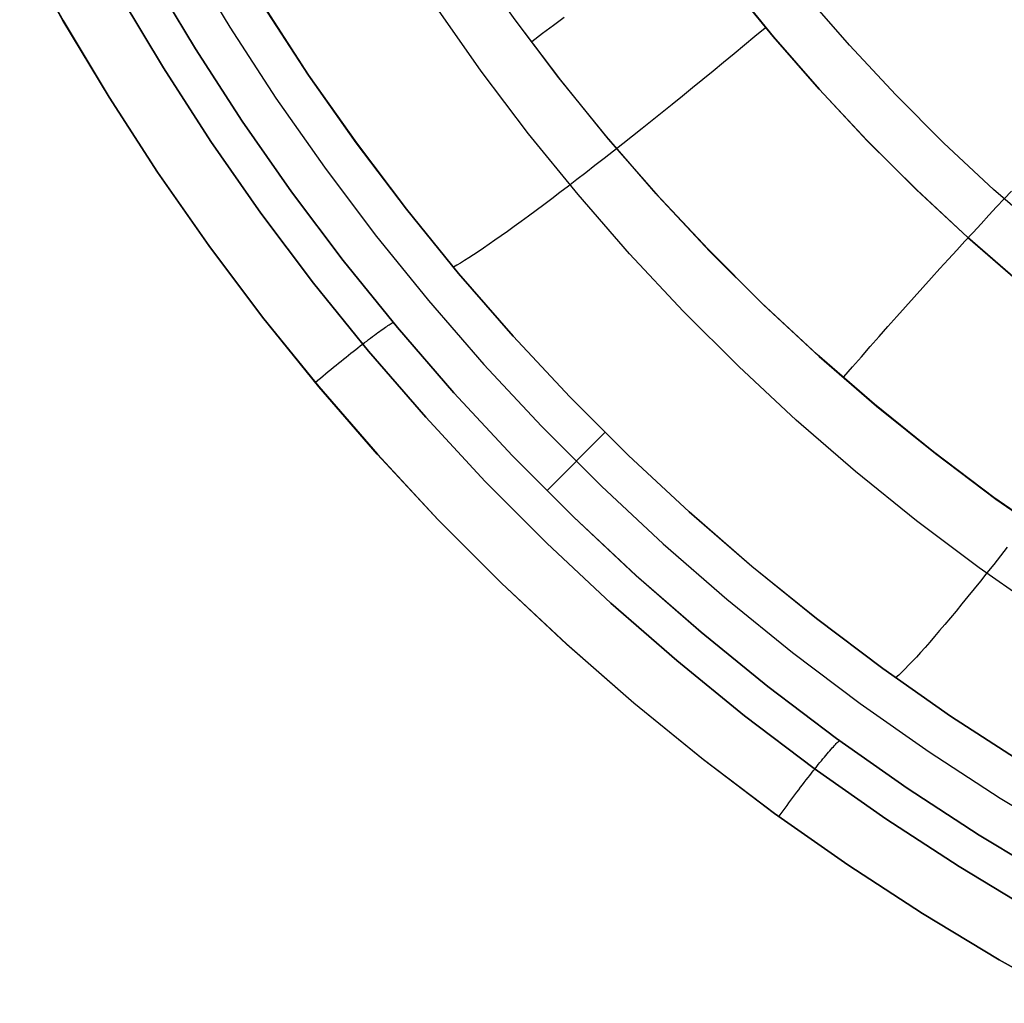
# Model space of a CAD drawing. Header units: millimetres. Extents: x -273 to 273, y -240 to 302.
# Tile 151 of 256: x 142 to 152, y -176 to -166. Entities that reach past the tile are written whole.
import ezdxf

# ---------------------------------------------------------------- set-up
doc = ezdxf.new("R2010")
doc.units = ezdxf.units.MM
doc.header["$MEASUREMENT"] = 0
doc.layers.add('IGES level 1', color=7, linetype='Continuous', true_color=0x3e413d)

msp = doc.modelspace()

# ---------------------------------------------------------------- linework, layer by layer
at = {"layer": 'IGES level 1'}
for p, q in [((141.958, -166.029, 416.658), (141.518, -165.232, 416.617)), ((141.518, -165.232, 416.617), (141.959, -166.029, 416.658)), ((143.213, -165.359, 414.372), (143.657, -166.097, 414.41)), ((146.112, -165.392, 422.803), (146.557, -166.022, 422.842)), ((142.855, -165.565, 415.919), (143.306, -166.317, 415.961)), ((143.306, -166.317, 415.961), (142.855, -165.565, 415.919)), ((149.188, -166.193, 410.087), (148.74, -165.641, 410.049)), ((148.744, -165.645, 410.049), (149.192, -166.197, 410.087)), ((142.98, -166.512, 416.513), (142.522, -165.748, 416.47)), ((142.522, -165.748, 416.47), (142.98, -166.512, 416.513)), ((149.965, -166.281, 422.22), (149.511, -165.759, 422.178)), ((144.459, -166.585, 412.93), (143.997, -165.877, 412.895)), ((143.998, -165.877, 412.894), (144.459, -166.585, 412.929)), ((146.217, -166.545, 410.811), (145.758, -165.891, 410.77)), ((142.427, -166.81, 416.7), (141.958, -166.029, 416.658)), ((141.959, -166.029, 416.658), (142.427, -166.81, 416.7)), ((147.005, -166.612, 422.88), (146.54, -165.996, 422.84)), ((146.557, -166.022, 422.842), (147.023, -166.637, 422.882)), ((146.841, -166.16, 422.887), (146.951, -166.078, 422.885)), ((146.951, -166.078, 422.885), (147.061, -165.995, 422.878)), ((143.657, -166.097, 414.41), (144.126, -166.819, 414.45)), ((146.731, -166.243, 422.885), (146.841, -166.16, 422.887)), ((149.107, -166.106, 410.104), (149.001, -166.194, 410.102)), ((148.895, -166.282, 410.104), (148.79, -166.37, 410.111)), ((149.001, -166.194, 410.102), (148.895, -166.282, 410.104)), ((149.655, -166.729, 410.126), (149.188, -166.193, 410.087)), ((149.192, -166.197, 410.087), (149.66, -166.733, 410.127)), ((150.437, -166.787, 422.264), (149.965, -166.281, 422.22)), ((143.306, -166.317, 415.961), (143.783, -167.053, 416.005)), ((143.783, -167.054, 416.005), (143.306, -166.317, 415.961)), ((148.79, -166.37, 410.111), (148.684, -166.457, 410.123)), ((148.684, -166.457, 410.123), (148.578, -166.544, 410.14)), ((143.464, -167.26, 416.557), (142.98, -166.512, 416.513)), ((142.98, -166.512, 416.513), (143.464, -167.26, 416.557)), ((144.944, -167.276, 412.966), (144.459, -166.585, 412.93)), ((144.459, -166.585, 412.929), (144.945, -167.276, 412.965)), ((146.699, -167.182, 410.852), (146.217, -166.545, 410.811)), ((148.578, -166.544, 410.14), (148.473, -166.63, 410.161)), ((147.491, -167.211, 422.922), (147.005, -166.612, 422.88)), ((147.023, -166.637, 422.882), (147.51, -167.236, 422.924)), ((148.473, -166.63, 410.161), (148.368, -166.715, 410.187)), ((148.368, -166.715, 410.187), (148.264, -166.8, 410.218)), ((150.141, -167.248, 410.167), (149.655, -166.729, 410.126)), ((149.66, -166.733, 410.127), (150.146, -167.253, 410.167)), ((150.926, -167.277, 422.309), (150.437, -166.787, 422.264)), ((142.922, -167.575, 416.744), (142.427, -166.81, 416.7)), ((142.427, -166.81, 416.7), (142.922, -167.574, 416.744)), ((144.126, -166.819, 414.45), (144.62, -167.524, 414.491)), ((148.16, -166.883, 410.253), (148.058, -166.966, 410.293)), ((148.264, -166.8, 410.218), (148.16, -166.883, 410.253)), ((148.058, -166.966, 410.293), (147.956, -167.047, 410.337)), ((143.783, -167.053, 416.005), (144.285, -167.773, 416.051)), ((144.285, -167.773, 416.051), (143.783, -167.054, 416.005)), ((147.956, -167.047, 410.337), (147.855, -167.128, 410.386)), ((147.202, -167.802, 410.895), (146.699, -167.182, 410.852)), ((147.855, -167.128, 410.386), (147.756, -167.207, 410.439)), ((143.974, -167.99, 416.602), (143.464, -167.26, 416.557)), ((143.464, -167.26, 416.557), (143.974, -167.99, 416.602)), ((145.454, -167.95, 413.003), (144.944, -167.276, 412.966)), ((144.945, -167.276, 412.965), (145.454, -167.95, 413.003)), ((147.998, -167.793, 422.965), (147.491, -167.211, 422.922)), ((147.51, -167.236, 422.924), (148.017, -167.817, 422.966)), ((147.658, -167.284, 410.497), (147.561, -167.36, 410.558)), ((147.756, -167.207, 410.439), (147.658, -167.284, 410.497)), ((150.644, -167.75, 410.208), (150.141, -167.248, 410.167)), ((150.146, -167.253, 410.167), (150.649, -167.755, 410.208)), ((151.432, -167.749, 422.355), (150.926, -167.277, 422.309)), ((147.561, -167.36, 410.558), (147.466, -167.435, 410.624)), ((147.466, -167.435, 410.624), (147.373, -167.507, 410.694)), ((142.922, -167.574, 416.744), (143.443, -168.321, 416.789)), ((143.443, -168.321, 416.789), (142.922, -167.575, 416.744)), ((144.62, -167.524, 414.491), (145.138, -168.212, 414.534)), ((147.281, -167.579, 410.768), (147.191, -167.648, 410.846)), ((147.373, -167.507, 410.694), (147.281, -167.579, 410.768)), ((147.191, -167.648, 410.846), (147.103, -167.715, 410.928)), ((144.285, -167.773, 416.051), (144.812, -168.474, 416.098)), ((144.812, -168.474, 416.098), (144.285, -167.773, 416.051)), ((147.018, -167.78, 411.014), (146.934, -167.844, 411.103)), ((147.103, -167.715, 410.928), (147.018, -167.78, 411.014)), ((148.525, -168.357, 423.008), (147.998, -167.793, 422.965)), ((151.165, -168.235, 410.25), (150.644, -167.75, 410.208)), ((150.649, -167.755, 410.208), (151.17, -168.239, 410.25)), ((151.954, -168.203, 422.402), (151.432, -167.749, 422.355)), ((151.54, -167.846, 422.39), (151.615, -167.767, 422.308)), ((146.934, -167.844, 411.103), (146.853, -167.905, 411.196)), ((147.727, -168.404, 410.939), (147.202, -167.802, 410.895)), ((148.017, -167.817, 422.966), (148.544, -168.38, 423.01)), ((151.463, -167.928, 422.468), (151.54, -167.846, 422.39)), ((144.509, -168.702, 416.649), (143.974, -167.99, 416.602)), ((143.974, -167.99, 416.602), (144.509, -168.702, 416.649)), ((145.986, -168.606, 413.041), (145.454, -167.95, 413.003)), ((145.454, -167.95, 413.003), (145.986, -168.606, 413.041)), ((146.774, -167.964, 411.292), (146.698, -168.02, 411.391)), ((146.853, -167.905, 411.196), (146.774, -167.964, 411.292)), ((151.384, -168.012, 422.542), (151.463, -167.928, 422.468)), ((146.624, -168.075, 411.494), (146.553, -168.126, 411.6)), ((146.698, -168.02, 411.391), (146.624, -168.075, 411.494)), ((151.304, -168.098, 422.612), (151.384, -168.012, 422.542)), ((146.484, -168.176, 411.709), (146.419, -168.222, 411.82)), ((146.553, -168.126, 411.6), (146.484, -168.176, 411.709)), ((151.14, -168.275, 422.74), (151.223, -168.186, 422.678)), ((151.223, -168.186, 422.678), (151.304, -168.098, 422.612)), ((145.138, -168.212, 414.534), (145.68, -168.881, 414.577)), ((146.356, -168.267, 411.935), (146.296, -168.308, 412.051)), ((146.419, -168.222, 411.82), (146.356, -168.267, 411.935)), ((151.057, -168.367, 422.798), (151.14, -168.275, 422.74)), ((151.701, -168.701, 410.293), (151.165, -168.235, 410.25)), ((151.17, -168.239, 410.25), (151.707, -168.705, 410.293)), ((143.99, -169.049, 416.836), (143.443, -168.321, 416.789)), ((143.443, -168.321, 416.789), (143.99, -169.049, 416.836)), ((146.186, -168.383, 412.292), (146.136, -168.416, 412.416)), ((146.24, -168.347, 412.171), (146.186, -168.383, 412.292)), ((146.296, -168.308, 412.051), (146.24, -168.347, 412.171)), ((149.071, -168.903, 423.053), (148.525, -168.357, 423.008)), ((148.544, -168.38, 423.01), (149.091, -168.924, 423.055)), ((150.972, -168.459, 422.851), (151.057, -168.367, 422.798)), ((144.812, -168.474, 416.098), (145.363, -169.156, 416.146)), ((145.363, -169.156, 416.146), (144.812, -168.474, 416.098)), ((146.045, -168.474, 412.669), (146.004, -168.499, 412.798)), ((146.089, -168.447, 412.541), (146.045, -168.474, 412.669)), ((146.136, -168.416, 412.416), (146.089, -168.447, 412.541)), ((148.272, -168.988, 410.984), (147.727, -168.404, 410.939)), ((150.886, -168.554, 422.9), (150.972, -168.459, 422.851)), ((145.967, -168.521, 412.929), (145.933, -168.54, 413.061)), ((146.004, -168.499, 412.798), (145.967, -168.521, 412.929)), ((150.799, -168.65, 422.945), (150.886, -168.554, 422.9)), ((146.541, -169.243, 413.08), (145.986, -168.606, 413.041)), ((145.986, -168.606, 413.041), (146.541, -169.243, 413.08)), ((150.712, -168.747, 422.986), (150.799, -168.65, 422.945)), ((145.068, -169.395, 416.697), (144.509, -168.702, 416.649)), ((144.509, -168.702, 416.649), (145.068, -169.395, 416.697)), ((150.624, -168.845, 423.021), (150.712, -168.747, 422.986)), ((145.68, -168.881, 414.577), (146.244, -169.531, 414.622)), ((150.535, -168.944, 423.053), (150.624, -168.845, 423.021)), ((148.837, -169.552, 411.03), (148.272, -168.988, 410.984)), ((149.636, -169.429, 423.099), (149.071, -168.903, 423.053)), ((149.091, -168.924, 423.055), (149.656, -169.449, 423.1)), ((150.446, -169.044, 423.08), (150.535, -168.944, 423.053)), ((144.562, -169.758, 416.884), (143.99, -169.049, 416.836)), ((143.99, -169.049, 416.836), (144.562, -169.757, 416.884)), ((150.357, -169.145, 423.102), (150.446, -169.044, 423.08)), ((145.164, -169.207, 416.543), (145.181, -169.195, 416.516)), ((145.181, -169.195, 416.516), (145.197, -169.183, 416.488)), ((145.197, -169.183, 416.488), (145.213, -169.172, 416.46)), ((145.213, -169.172, 416.46), (145.227, -169.162, 416.431)), ((145.227, -169.162, 416.431), (145.241, -169.153, 416.401)), ((145.241, -169.153, 416.401), (145.255, -169.144, 416.371)), ((145.255, -169.144, 416.371), (145.267, -169.135, 416.34)), ((145.267, -169.135, 416.34), (145.279, -169.128, 416.309)), ((145.279, -169.128, 416.309), (145.289, -169.121, 416.278)), ((145.289, -169.121, 416.278), (145.299, -169.115, 416.246)), ((145.299, -169.115, 416.246), (145.309, -169.109, 416.213)), ((145.309, -169.109, 416.213), (145.317, -169.105, 416.18)), ((145.363, -169.156, 416.146), (145.938, -169.819, 416.195)), ((145.938, -169.819, 416.195), (145.363, -169.156, 416.146)), ((150.267, -169.247, 423.119), (150.357, -169.145, 423.102)), ((145.028, -169.309, 416.71), (145.05, -169.293, 416.689)), ((145.05, -169.293, 416.689), (145.07, -169.277, 416.667)), ((145.07, -169.277, 416.667), (145.09, -169.262, 416.644)), ((145.09, -169.262, 416.644), (145.11, -169.247, 416.62)), ((145.11, -169.247, 416.62), (145.128, -169.233, 416.595)), ((145.128, -169.233, 416.595), (145.147, -169.22, 416.569)), ((145.147, -169.22, 416.569), (145.164, -169.207, 416.543)), ((147.118, -169.861, 413.121), (146.541, -169.243, 413.08)), ((146.541, -169.243, 413.08), (147.118, -169.86, 413.12)), ((150.177, -169.349, 423.132), (150.267, -169.247, 423.119)), ((144.89, -169.417, 416.82), (144.914, -169.398, 416.804)), ((144.914, -169.398, 416.804), (144.938, -169.379, 416.787)), ((144.938, -169.379, 416.787), (144.961, -169.361, 416.769)), ((144.961, -169.361, 416.769), (144.984, -169.343, 416.751)), ((144.984, -169.343, 416.751), (145.007, -169.326, 416.731)), ((145.007, -169.326, 416.731), (145.028, -169.309, 416.71)), ((145.651, -170.068, 416.747), (145.068, -169.395, 416.697)), ((145.068, -169.395, 416.697), (145.651, -170.068, 416.747)), ((150.087, -169.452, 423.141), (150.177, -169.349, 423.132)), ((144.764, -169.518, 416.881), (144.789, -169.497, 416.871)), ((144.789, -169.497, 416.871), (144.815, -169.477, 416.86)), ((144.815, -169.477, 416.86), (144.84, -169.457, 416.848)), ((144.84, -169.457, 416.848), (144.865, -169.437, 416.834)), ((144.865, -169.437, 416.834), (144.89, -169.417, 416.82)), ((150.219, -169.934, 423.145), (149.636, -169.429, 423.099)), ((149.656, -169.449, 423.1), (150.239, -169.954, 423.147)), ((149.997, -169.555, 423.144), (150.087, -169.452, 423.141)), ((144.659, -169.604, 416.91), (144.685, -169.582, 416.905)), ((144.685, -169.582, 416.905), (144.712, -169.56, 416.898)), ((144.712, -169.56, 416.898), (144.738, -169.539, 416.89)), ((144.738, -169.539, 416.89), (144.764, -169.518, 416.881)), ((146.244, -169.531, 414.622), (146.831, -170.16, 414.668)), ((149.422, -170.097, 411.077), (148.837, -169.552, 411.03)), ((149.908, -169.658, 423.143), (149.997, -169.555, 423.144)), ((144.526, -169.714, 416.92), (144.552, -169.692, 416.92)), ((144.552, -169.692, 416.92), (144.579, -169.67, 416.92)), ((144.579, -169.67, 416.92), (144.606, -169.647, 416.918)), ((144.606, -169.647, 416.918), (144.632, -169.625, 416.915)), ((144.632, -169.625, 416.915), (144.659, -169.604, 416.91)), ((144.562, -169.757, 416.884), (145.159, -170.446, 416.934)), ((145.158, -170.446, 416.934), (144.562, -169.758, 416.884)), ((145.938, -169.819, 416.195), (146.535, -170.461, 416.246)), ((146.535, -170.462, 416.246), (145.938, -169.819, 416.195)), ((147.118, -169.86, 413.12), (147.716, -170.457, 413.161)), ((147.715, -170.457, 413.162), (147.118, -169.861, 413.121)), ((150.819, -170.42, 423.192), (150.219, -169.934, 423.145)), ((150.239, -169.954, 423.147), (150.84, -170.438, 423.194)), ((146.257, -170.721, 416.798), (145.651, -170.068, 416.747)), ((145.651, -170.068, 416.747), (146.257, -170.721, 416.798)), ((150.025, -170.62, 411.125), (149.422, -170.097, 411.077)), ((146.831, -170.16, 414.668), (147.439, -170.769, 414.715)), ((147.477, -170.22, 413.166), (146.883, -170.818, 416.311)), ((145.778, -171.113, 416.985), (145.158, -170.446, 416.934)), ((145.159, -170.446, 416.934), (145.778, -171.112, 416.985)), ((146.535, -170.461, 416.246), (147.154, -171.082, 416.298)), ((147.154, -171.083, 416.298), (146.535, -170.462, 416.246)), ((148.334, -171.033, 413.204), (147.715, -170.457, 413.162)), ((147.716, -170.457, 413.161), (148.334, -171.033, 413.203)), ((151.435, -170.884, 423.241), (150.819, -170.42, 423.192)), ((150.84, -170.438, 423.194), (151.456, -170.901, 423.242)), ((150.646, -171.122, 411.174), (150.025, -170.62, 411.125)), ((146.885, -171.352, 416.85), (146.257, -170.721, 416.798)), ((146.257, -170.721, 416.798), (146.885, -171.352, 416.85)), ((147.439, -170.769, 414.715), (148.069, -171.356, 414.763)), ((152.067, -171.326, 423.289), (151.435, -170.884, 423.241)), ((151.456, -170.901, 423.242), (152.089, -171.342, 423.291)), ((147.154, -171.082, 416.298), (147.794, -171.681, 416.351)), ((147.794, -171.682, 416.351), (147.154, -171.083, 416.298)), ((148.971, -171.587, 413.246), (148.334, -171.033, 413.204)), ((148.334, -171.033, 413.203), (148.972, -171.586, 413.246)), ((145.778, -171.112, 416.985), (146.421, -171.757, 417.037)), ((146.421, -171.757, 417.037), (145.778, -171.113, 416.985)), ((151.284, -171.603, 411.223), (150.646, -171.122, 411.174)), ((147.535, -171.96, 416.903), (146.885, -171.352, 416.85)), ((146.885, -171.352, 416.85), (147.535, -171.96, 416.903)), ((148.069, -171.356, 414.763), (148.718, -171.921, 414.812)), ((151.572, -171.39, 411.011), (151.502, -171.48, 411.085)), ((151.502, -171.48, 411.085), (151.433, -171.568, 411.163)), ((149.628, -172.118, 413.29), (148.971, -171.587, 413.246)), ((148.972, -171.586, 413.246), (149.628, -172.117, 413.289)), ((151.938, -172.06, 411.273), (151.284, -171.603, 411.223)), ((151.433, -171.568, 411.163), (151.365, -171.653, 411.244)), ((147.794, -171.681, 416.351), (148.455, -172.258, 416.406)), ((148.455, -172.258, 416.406), (147.794, -171.682, 416.351)), ((151.365, -171.653, 411.244), (151.299, -171.736, 411.33)), ((147.085, -172.379, 417.09), (146.421, -171.757, 417.037)), ((146.421, -171.757, 417.037), (147.086, -172.379, 417.09)), ((151.299, -171.736, 411.33), (151.234, -171.816, 411.419)), ((151.171, -171.894, 411.511), (151.11, -171.969, 411.607)), ((151.234, -171.816, 411.419), (151.171, -171.894, 411.511)), ((148.206, -172.545, 416.957), (147.535, -171.96, 416.903)), ((147.535, -171.96, 416.903), (148.206, -172.545, 416.957)), ((148.718, -171.921, 414.812), (149.386, -172.464, 414.862)), ((151.11, -171.969, 411.607), (151.05, -172.042, 411.705)), ((151.05, -172.042, 411.705), (150.993, -172.111, 411.808)), ((149.628, -172.117, 413.289), (150.303, -172.625, 413.334)), ((150.303, -172.626, 413.334), (149.628, -172.118, 413.29)), ((150.937, -172.178, 411.913), (150.883, -172.241, 412.02)), ((150.993, -172.111, 411.808), (150.937, -172.178, 411.913)), ((148.455, -172.258, 416.406), (149.135, -172.811, 416.461)), ((149.135, -172.811, 416.461), (148.455, -172.258, 416.406)), ((150.831, -172.301, 412.131), (150.782, -172.358, 412.244)), ((150.883, -172.241, 412.02), (150.831, -172.301, 412.131)), ((147.771, -172.978, 417.144), (147.085, -172.379, 417.09)), ((147.086, -172.379, 417.09), (147.771, -172.977, 417.144)), ((150.782, -172.358, 412.244), (150.734, -172.412, 412.36)), ((149.386, -172.464, 414.862), (150.073, -172.982, 414.912)), ((150.689, -172.463, 412.478), (150.646, -172.51, 412.599)), ((150.734, -172.412, 412.36), (150.689, -172.463, 412.478)), ((148.897, -173.107, 417.013), (148.206, -172.545, 416.957)), ((148.206, -172.545, 416.957), (148.897, -173.107, 417.013)), ((150.567, -172.593, 412.846), (150.531, -172.63, 412.972)), ((150.605, -172.553, 412.721), (150.567, -172.593, 412.846)), ((150.646, -172.51, 412.599), (150.605, -172.553, 412.721)), ((150.303, -172.625, 413.334), (150.995, -173.11, 413.378)), ((150.995, -173.11, 413.379), (150.303, -172.626, 413.334)), ((150.467, -172.693, 413.229), (150.438, -172.718, 413.36)), ((150.498, -172.663, 413.1), (150.467, -172.693, 413.229)), ((150.531, -172.63, 412.972), (150.498, -172.663, 413.1)), ((149.135, -172.811, 416.461), (149.834, -173.339, 416.517)), ((149.834, -173.34, 416.517), (149.135, -172.811, 416.461)), ((147.771, -172.977, 417.144), (148.478, -173.552, 417.199)), ((148.477, -173.552, 417.199), (147.771, -172.978, 417.144)), ((150.073, -172.982, 414.912), (150.777, -173.476, 414.964)), ((149.606, -173.644, 417.069), (148.897, -173.107, 417.013)), ((148.897, -173.107, 417.013), (149.606, -173.644, 417.069)), ((151.703, -173.57, 413.424), (150.995, -173.11, 413.379)), ((150.995, -173.11, 413.378), (151.703, -173.569, 413.424)), ((149.812, -173.411, 416.738), (149.822, -173.4, 416.707)), ((149.822, -173.4, 416.707), (149.831, -173.39, 416.676)), ((149.831, -173.39, 416.676), (149.84, -173.381, 416.645)), ((149.834, -173.339, 416.517), (150.551, -173.844, 416.574)), ((150.551, -173.844, 416.574), (149.834, -173.34, 416.517)), ((149.84, -173.381, 416.645), (149.849, -173.372, 416.613)), ((149.849, -173.372, 416.613), (149.857, -173.365, 416.58)), ((149.857, -173.365, 416.58), (149.864, -173.359, 416.547)), ((149.724, -173.511, 416.936), (149.739, -173.494, 416.91)), ((149.739, -173.494, 416.91), (149.752, -173.478, 416.883)), ((149.752, -173.478, 416.883), (149.765, -173.463, 416.855)), ((149.765, -173.463, 416.855), (149.777, -173.449, 416.827)), ((149.777, -173.449, 416.827), (149.789, -173.435, 416.798)), ((149.789, -173.435, 416.798), (149.801, -173.423, 416.768)), ((149.801, -173.423, 416.768), (149.812, -173.411, 416.738)), ((150.777, -173.476, 414.964), (151.498, -173.945, 415.016)), ((149.203, -174.101, 417.255), (148.477, -173.552, 417.199)), ((148.478, -173.552, 417.199), (149.203, -174.101, 417.255)), ((149.631, -173.625, 417.077), (149.647, -173.605, 417.056)), ((149.647, -173.605, 417.056), (149.664, -173.584, 417.033)), ((149.664, -173.584, 417.033), (149.68, -173.565, 417.01)), ((149.68, -173.565, 417.01), (149.695, -173.546, 416.986)), ((149.695, -173.546, 416.986), (149.71, -173.528, 416.962)), ((149.71, -173.528, 416.962), (149.724, -173.511, 416.936)), ((149.561, -173.714, 417.153), (149.579, -173.691, 417.135)), ((149.579, -173.691, 417.135), (149.596, -173.669, 417.117)), ((149.596, -173.669, 417.117), (149.614, -173.647, 417.097)), ((150.334, -174.156, 417.126), (149.606, -173.644, 417.069)), ((149.606, -173.644, 417.069), (150.334, -174.156, 417.126)), ((149.614, -173.647, 417.097), (149.631, -173.625, 417.077)), ((149.486, -173.81, 417.212), (149.505, -173.786, 417.199)), ((149.505, -173.786, 417.199), (149.524, -173.761, 417.185)), ((149.524, -173.761, 417.185), (149.543, -173.737, 417.169)), ((149.543, -173.737, 417.169), (149.561, -173.714, 417.153)), ((149.409, -173.913, 417.255), (149.428, -173.887, 417.246)), ((149.428, -173.887, 417.246), (149.448, -173.861, 417.236)), ((149.448, -173.861, 417.236), (149.467, -173.836, 417.225)), ((149.467, -173.836, 417.225), (149.486, -173.81, 417.212)), ((150.551, -173.844, 416.574), (151.285, -174.322, 416.632)), ((151.285, -174.323, 416.632), (150.551, -173.844, 416.574)), ((149.329, -174.02, 417.28), (149.349, -173.993, 417.276)), ((149.349, -173.993, 417.276), (149.369, -173.966, 417.27)), ((149.369, -173.966, 417.27), (149.389, -173.94, 417.263)), ((149.389, -173.94, 417.263), (149.409, -173.913, 417.255)), ((151.498, -173.945, 415.016), (152.235, -174.389, 415.068)), ((149.947, -174.625, 417.312), (149.203, -174.101, 417.255)), ((149.203, -174.101, 417.255), (149.948, -174.624, 417.312)), ((149.249, -174.13, 417.287), (149.269, -174.102, 417.287)), ((149.269, -174.102, 417.287), (149.289, -174.075, 417.286)), ((149.289, -174.075, 417.286), (149.309, -174.048, 417.283)), ((149.309, -174.048, 417.283), (149.329, -174.02, 417.28)), ((151.08, -174.643, 417.184), (150.334, -174.156, 417.126)), ((150.334, -174.156, 417.126), (151.08, -174.643, 417.184)), ((151.285, -174.322, 416.632), (152.036, -174.775, 416.69)), ((152.035, -174.776, 416.691), (151.285, -174.323, 416.632)), ((150.71, -175.122, 417.37), (149.947, -174.625, 417.312)), ((149.948, -174.624, 417.312), (150.71, -175.121, 417.37)), ((151.842, -175.103, 417.242), (151.08, -174.643, 417.184)), ((151.08, -174.643, 417.184), (151.842, -175.103, 417.242)), ((150.71, -175.121, 417.37), (151.489, -175.592, 417.429)), ((151.488, -175.592, 417.429), (150.71, -175.122, 417.37)), ((152.283, -176.035, 417.488), (151.488, -175.592, 417.429)), ((151.489, -175.592, 417.429), (152.283, -176.034, 417.488))]:
    msp.add_line(p, q, dxfattribs=at)

doc.saveas('drawing.dxf')
